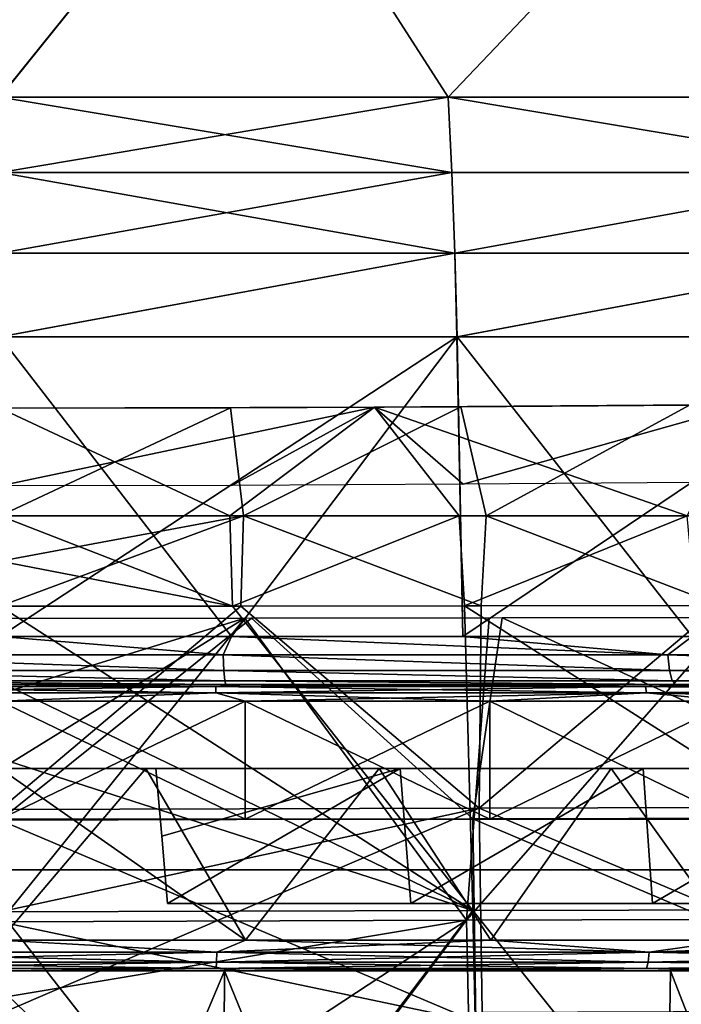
# Model space of a CAD drawing. Header units: millimetres. Extents: x -148 to 148, y -42 to 96.
# Tile 62 of 132: x 1 to 20, y -1 to 28. Entities that reach past the tile are written whole.
import ezdxf

# ---------------------------------------------------------------- set-up
doc = ezdxf.new("R2010")
doc.units = ezdxf.units.MM
doc.header["$LTSCALE"] = 127.314815
for name, color, linetype in [('126', 7, 'CONTINUOUS'), ('127', 7, 'CONTINUOUS'), ('128', 7, 'CONTINUOUS'), ('129', 7, 'CONTINUOUS'), ('130', 7, 'CONTINUOUS'), ('131', 7, 'CONTINUOUS'), ('132', 7, 'CONTINUOUS'), ('133', 7, 'CONTINUOUS'), ('134', 7, 'CONTINUOUS'), ('139', 7, 'CONTINUOUS'), ('140', 7, 'CONTINUOUS'), ('141', 7, 'CONTINUOUS'), ('152', 7, 'CONTINUOUS'), ('153', 7, 'CONTINUOUS'), ('156', 7, 'CONTINUOUS'), ('157', 7, 'CONTINUOUS'), ('160', 7, 'CONTINUOUS'), ('161', 7, 'CONTINUOUS'), ('181', 7, 'CONTINUOUS'), ('184', 7, 'CONTINUOUS'), ('196', 7, 'CONTINUOUS'), ('2', 7, 'CONTINUOUS'), ('247', 7, 'CONTINUOUS'), ('29', 7, 'CONTINUOUS'), ('3', 7, 'CONTINUOUS'), ('30', 7, 'CONTINUOUS'), ('31', 7, 'CONTINUOUS'), ('32', 7, 'CONTINUOUS'), ('4', 7, 'CONTINUOUS'), ('45', 7, 'CONTINUOUS'), ('46', 7, 'CONTINUOUS'), ('5', 7, 'CONTINUOUS')]:
    doc.layers.add(name, color=color, linetype=linetype)

msp = doc.modelspace()

# ---------------------------------------------------------------- linework, layer by layer
at = {"layer": '126', "color": 7, "linetype": 'Continuous'}
for points in [[(-7.4, 35.119, -109.625), (7.4, 35.119, -109.625), (-0.003, 25.914, -116.302), (-7.4, 35.119, -109.625)], [(-0.003, 25.914, -116.302), (7.4, 35.119, -109.625), (13.303, 25.914, -115.539), (-0.003, 25.914, -116.302)], [(7.4, 35.119, -109.625), (22.064, 35.119, -107.636), (13.303, 25.914, -115.539), (7.4, 35.119, -109.625)], [(13.303, 25.914, -115.539), (22.064, 35.119, -107.636), (26.434, 25.914, -113.259), (13.303, 25.914, -115.539)]]:
    msp.add_3dface(points, dxfattribs=at)
at = {"layer": '127', "color": 7, "linetype": 'Continuous'}
for points in [[(-7.4, 35.119, 109.625), (0.003, 25.914, 116.302), (7.4, 35.119, 109.625), (-7.4, 35.119, 109.625)], [(0.003, 25.914, 116.302), (13.308, 25.914, 115.539), (7.4, 35.119, 109.625), (0.003, 25.914, 116.302)], [(7.4, 35.119, 109.625), (13.308, 25.914, 115.539), (22.064, 35.119, 107.636), (7.4, 35.119, 109.625)], [(13.308, 25.914, 115.539), (26.439, 25.914, 113.257), (22.064, 35.119, 107.636), (13.308, 25.914, 115.539)]]:
    msp.add_3dface(points, dxfattribs=at)
at = {"layer": '128', "color": 7, "linetype": 'Continuous'}
for points in [[(13.562, 18.81, -117.745), (0, 9.921, -118.99), (-0.003, 18.81, -118.524), (13.562, 18.81, -117.745)], [(13.739, 9.921, -118.194), (0, 9.921, -118.99), (13.562, 18.81, -117.745), (13.739, 9.921, -118.194)], [(26.948, 18.81, -115.42), (13.739, 9.921, -118.194), (13.562, 18.81, -117.745), (26.948, 18.81, -115.42)], [(27.295, 9.921, -115.817), (13.739, 9.921, -118.194), (26.948, 18.81, -115.42), (27.295, 9.921, -115.817)]]:
    msp.add_3dface(points, dxfattribs=at)
at = {"layer": '129', "color": 7, "linetype": 'Continuous'}
for points in [[(0, 9.921, 118.99), (6.881, 9.921, 118.791), (0.003, 18.81, 118.524), (0, 9.921, 118.99)], [(0.003, 18.81, 118.524), (6.881, 9.921, 118.791), (13.568, 18.81, 117.745), (0.003, 18.81, 118.524)], [(6.881, 9.921, 118.791), (13.739, 9.921, 118.194), (13.568, 18.81, 117.745), (6.881, 9.921, 118.791)], [(13.739, 9.921, 118.194), (20.551, 9.921, 117.201), (13.568, 18.81, 117.745), (13.739, 9.921, 118.194)], [(13.568, 18.81, 117.745), (20.551, 9.921, 117.201), (26.954, 18.81, 115.418), (13.568, 18.81, 117.745)]]:
    msp.add_3dface(points, dxfattribs=at)
at = {"layer": '130', "color": 7, "linetype": 'Continuous'}
for points in [[(0, 8.5, 120.5), (7.259, 8.5, 120.303), (0, 8.5, -120.5), (0, 8.5, 120.5)], [(0, 8.5, -120.5), (7.259, 8.5, 120.303), (7.259, 8.5, -120.303), (0, 8.5, -120.5)], [(7.259, 8.5, 120.303), (14.491, 8.5, 119.713), (7.259, 8.5, -120.303), (7.259, 8.5, 120.303)], [(7.259, 8.5, -120.303), (14.491, 8.5, 119.713), (14.491, 8.5, -119.713), (7.259, 8.5, -120.303)], [(14.491, 8.5, 119.713), (21.67, 8.5, 118.733), (14.491, 8.5, -119.713), (14.491, 8.5, 119.713)], [(14.491, 8.5, -119.713), (21.67, 8.5, 118.733), (21.67, 8.5, -118.733), (14.491, 8.5, -119.713)]]:
    msp.add_3dface(points, dxfattribs=at)
at = {"layer": '131', "color": 7, "linetype": 'Continuous'}
for points in [[(0.003, 25.914, 116.302), (0, 23.684, 117.436), (13.418, 23.684, 116.667), (0.003, 25.914, 116.302)], [(13.308, 25.914, 115.539), (0.003, 25.914, 116.302), (13.418, 23.684, 116.667), (13.308, 25.914, 115.539)], [(13.308, 25.914, 115.539), (13.418, 23.684, 116.667), (26.66, 23.684, 114.37), (13.308, 25.914, 115.539)], [(26.439, 25.914, 113.257), (13.308, 25.914, 115.539), (26.66, 23.684, 114.37), (26.439, 25.914, 113.257)], [(0, 23.684, 117.436), (13.506, 21.291, 117.41), (13.418, 23.684, 116.667), (0, 23.684, 117.436)], [(0, 21.291, 118.184), (13.506, 21.291, 117.41), (0, 23.684, 117.436), (0, 21.291, 118.184)], [(13.418, 23.684, 116.667), (13.506, 21.291, 117.41), (26.66, 23.684, 114.37), (13.418, 23.684, 116.667)], [(13.506, 21.291, 117.41), (26.836, 21.291, 115.097), (26.66, 23.684, 114.37), (13.506, 21.291, 117.41)], [(0, 21.291, 118.184), (0.003, 18.81, 118.524), (13.506, 21.291, 117.41), (0, 21.291, 118.184)], [(0.003, 18.81, 118.524), (13.568, 18.81, 117.745), (13.506, 21.291, 117.41), (0.003, 18.81, 118.524)], [(13.506, 21.291, 117.41), (13.568, 18.81, 117.745), (26.836, 21.291, 115.097), (13.506, 21.291, 117.41)], [(13.568, 18.81, 117.745), (26.954, 18.81, 115.418), (26.836, 21.291, 115.097), (13.568, 18.81, 117.745)]]:
    msp.add_3dface(points, dxfattribs=at)
at = {"layer": '132', "color": 7, "linetype": 'Continuous'}
for points in [[(-0.003, 25.914, -116.302), (13.303, 25.914, -115.539), (0, 23.684, -117.436), (-0.003, 25.914, -116.302)], [(0, 23.684, -117.436), (13.303, 25.914, -115.539), (13.418, 23.684, -116.667), (0, 23.684, -117.436)], [(13.303, 25.914, -115.539), (26.434, 25.914, -113.259), (26.66, 23.684, -114.37), (13.303, 25.914, -115.539)], [(13.418, 23.684, -116.667), (13.303, 25.914, -115.539), (26.66, 23.684, -114.37), (13.418, 23.684, -116.667)], [(0, 21.291, -118.184), (13.418, 23.684, -116.667), (13.506, 21.291, -117.41), (0, 21.291, -118.184)], [(0, 23.684, -117.436), (13.418, 23.684, -116.667), (0, 21.291, -118.184), (0, 23.684, -117.436)], [(13.418, 23.684, -116.667), (26.66, 23.684, -114.37), (13.506, 21.291, -117.41), (13.418, 23.684, -116.667)], [(13.506, 21.291, -117.41), (26.66, 23.684, -114.37), (26.836, 21.291, -115.097), (13.506, 21.291, -117.41)], [(-0.003, 18.81, -118.524), (0, 21.291, -118.184), (13.506, 21.291, -117.41), (-0.003, 18.81, -118.524)], [(13.562, 18.81, -117.745), (-0.003, 18.81, -118.524), (13.506, 21.291, -117.41), (13.562, 18.81, -117.745)], [(13.562, 18.81, -117.745), (13.506, 21.291, -117.41), (26.836, 21.291, -115.097), (13.562, 18.81, -117.745)], [(26.948, 18.81, -115.42), (13.562, 18.81, -117.745), (26.836, 21.291, -115.097), (26.948, 18.81, -115.42)]]:
    msp.add_3dface(points, dxfattribs=at)
at = {"layer": '133', "color": 7, "linetype": 'Continuous'}
for points in [[(0, 4.5, 121), (7.286, 4.5, 120.802), (0, 8, 121), (0, 4.5, 121)], [(0, 8, 121), (7.286, 4.5, 120.802), (7.286, 8, 120.802), (0, 8, 121)], [(7.286, 8, 120.802), (14.545, 4.5, 120.21), (14.545, 8, 120.21), (7.286, 8, 120.802)], [(7.286, 4.5, 120.802), (14.545, 4.5, 120.21), (7.286, 8, 120.802), (7.286, 4.5, 120.802)], [(14.545, 8, 120.21), (21.751, 4.5, 119.226), (21.751, 8, 119.226), (14.545, 8, 120.21)], [(14.545, 4.5, 120.21), (21.751, 4.5, 119.226), (14.545, 8, 120.21), (14.545, 4.5, 120.21)]]:
    msp.add_3dface(points, dxfattribs=at)
at = {"layer": '134', "color": 7, "linetype": 'Continuous'}
for points in [[(7.286, 8, -120.802), (0, 4.5, -121), (0, 8, -121), (7.286, 8, -120.802)], [(7.286, 4.5, -120.802), (0, 4.5, -121), (7.286, 8, -120.802), (7.286, 4.5, -120.802)], [(14.545, 8, -120.21), (7.286, 4.5, -120.802), (7.286, 8, -120.802), (14.545, 8, -120.21)], [(14.545, 4.5, -120.21), (7.286, 4.5, -120.802), (14.545, 8, -120.21), (14.545, 4.5, -120.21)], [(21.751, 8, -119.226), (14.545, 4.5, -120.21), (14.545, 8, -120.21), (21.751, 8, -119.226)], [(21.751, 4.5, -119.226), (14.545, 4.5, -120.21), (21.751, 8, -119.226), (21.751, 4.5, -119.226)]]:
    msp.add_3dface(points, dxfattribs=at)
at = {"layer": '139', "color": 7, "linetype": 'Continuous'}
for points in [[(6.407, 8.433, 120.597), (0, 8.5, 120.5), (-6.407, 8.433, 120.597), (6.407, 8.433, 120.597)], [(7.259, 8.5, 120.303), (0, 8.5, 120.5), (6.407, 8.433, 120.597), (7.259, 8.5, 120.303)], [(19.163, 8.433, 119.373), (7.259, 8.5, 120.303), (6.407, 8.433, 120.597), (19.163, 8.433, 119.373)], [(14.491, 8.5, 119.713), (7.259, 8.5, 120.303), (19.163, 8.433, 119.373), (14.491, 8.5, 119.713)], [(21.67, 8.5, 118.733), (14.491, 8.5, 119.713), (19.163, 8.433, 119.373), (21.67, 8.5, 118.733)], [(31.743, 8.433, 116.933), (21.67, 8.5, 118.733), (19.163, 8.433, 119.373), (31.743, 8.433, 116.933)], [(6.416, 8.25, 120.78), (-6.407, 8.433, 120.597), (-6.416, 8.25, 120.78), (6.416, 8.25, 120.78)], [(0, 8, 121), (6.416, 8.25, 120.78), (-6.416, 8.25, 120.78), (0, 8, 121)], [(6.407, 8.433, 120.597), (-6.407, 8.433, 120.597), (6.416, 8.25, 120.78), (6.407, 8.433, 120.597)], [(0, 8, 121), (7.286, 8, 120.802), (6.416, 8.25, 120.78), (0, 8, 121)], [(19.189, 8.25, 119.554), (6.407, 8.433, 120.597), (6.416, 8.25, 120.78), (19.189, 8.25, 119.554)], [(19.163, 8.433, 119.373), (6.407, 8.433, 120.597), (19.189, 8.25, 119.554), (19.163, 8.433, 119.373)], [(14.545, 8, 120.21), (19.189, 8.25, 119.554), (6.416, 8.25, 120.78), (14.545, 8, 120.21)], [(7.286, 8, 120.802), (14.545, 8, 120.21), (6.416, 8.25, 120.78), (7.286, 8, 120.802)], [(14.545, 8, 120.21), (21.751, 8, 119.226), (19.189, 8.25, 119.554), (14.545, 8, 120.21)], [(31.787, 8.25, 117.11), (19.163, 8.433, 119.373), (19.189, 8.25, 119.554), (31.787, 8.25, 117.11)], [(31.743, 8.433, 116.933), (19.163, 8.433, 119.373), (31.787, 8.25, 117.11), (31.743, 8.433, 116.933)], [(28.878, 8, 117.856), (31.787, 8.25, 117.11), (19.189, 8.25, 119.554), (28.878, 8, 117.856)], [(21.751, 8, 119.226), (28.878, 8, 117.856), (19.189, 8.25, 119.554), (21.751, 8, 119.226)]]:
    msp.add_3dface(points, dxfattribs=at)
at = {"layer": '140', "color": 7, "linetype": 'Continuous'}
for points in [[(-6.407, 8.433, -120.597), (0, 8.5, -120.5), (6.407, 8.433, -120.597), (-6.407, 8.433, -120.597)], [(0, 8.5, -120.5), (7.259, 8.5, -120.303), (6.407, 8.433, -120.597), (0, 8.5, -120.5)], [(6.407, 8.433, -120.597), (14.491, 8.5, -119.713), (19.163, 8.433, -119.373), (6.407, 8.433, -120.597)], [(7.259, 8.5, -120.303), (14.491, 8.5, -119.713), (6.407, 8.433, -120.597), (7.259, 8.5, -120.303)], [(14.491, 8.5, -119.713), (21.67, 8.5, -118.733), (19.163, 8.433, -119.373), (14.491, 8.5, -119.713)], [(21.67, 8.5, -118.733), (28.77, 8.5, -117.367), (19.163, 8.433, -119.373), (21.67, 8.5, -118.733)], [(19.163, 8.433, -119.373), (28.77, 8.5, -117.367), (31.743, 8.433, -116.933), (19.163, 8.433, -119.373)], [(-6.416, 8.25, -120.78), (6.407, 8.433, -120.597), (6.416, 8.25, -120.78), (-6.416, 8.25, -120.78)], [(-6.407, 8.433, -120.597), (6.407, 8.433, -120.597), (-6.416, 8.25, -120.78), (-6.407, 8.433, -120.597)], [(0, 8, -121), (-6.416, 8.25, -120.78), (6.416, 8.25, -120.78), (0, 8, -121)], [(7.286, 8, -120.802), (0, 8, -121), (6.416, 8.25, -120.78), (7.286, 8, -120.802)], [(6.407, 8.433, -120.597), (19.163, 8.433, -119.373), (6.416, 8.25, -120.78), (6.407, 8.433, -120.597)], [(6.416, 8.25, -120.78), (19.163, 8.433, -119.373), (19.189, 8.25, -119.554), (6.416, 8.25, -120.78)], [(7.286, 8, -120.802), (6.416, 8.25, -120.78), (19.189, 8.25, -119.554), (7.286, 8, -120.802)], [(14.545, 8, -120.21), (7.286, 8, -120.802), (19.189, 8.25, -119.554), (14.545, 8, -120.21)], [(21.751, 8, -119.226), (14.545, 8, -120.21), (19.189, 8.25, -119.554), (21.751, 8, -119.226)], [(19.163, 8.433, -119.373), (31.743, 8.433, -116.933), (19.189, 8.25, -119.554), (19.163, 8.433, -119.373)], [(19.189, 8.25, -119.554), (31.743, 8.433, -116.933), (31.787, 8.25, -117.11), (19.189, 8.25, -119.554)], [(21.751, 8, -119.226), (19.189, 8.25, -119.554), (31.787, 8.25, -117.11), (21.751, 8, -119.226)]]:
    msp.add_3dface(points, dxfattribs=at)
at = {"layer": '141', "color": 7, "linetype": 'Continuous'}
for points in [[(6.634, 9.372, 118.941), (0, 9.921, 118.99), (-6.634, 9.372, 118.941), (6.634, 9.372, 118.941)], [(6.881, 9.921, 118.791), (0, 9.921, 118.99), (6.634, 9.372, 118.941), (6.881, 9.921, 118.791)], [(19.82, 9.372, 117.465), (6.881, 9.921, 118.791), (6.634, 9.372, 118.941), (19.82, 9.372, 117.465)], [(13.739, 9.921, 118.194), (6.881, 9.921, 118.791), (19.82, 9.372, 117.465), (13.739, 9.921, 118.194)], [(20.551, 9.921, 117.201), (13.739, 9.921, 118.194), (19.82, 9.372, 117.465), (20.551, 9.921, 117.201)], [(32.76, 9.372, 114.532), (20.551, 9.921, 117.201), (19.82, 9.372, 117.465), (32.76, 9.372, 114.532)], [(6.652, 8.912, 119.27), (-6.634, 9.372, 118.941), (-6.652, 8.912, 119.27), (6.652, 8.912, 119.27)], [(6.634, 9.372, 118.941), (-6.634, 9.372, 118.941), (6.652, 8.912, 119.27), (6.634, 9.372, 118.941)], [(19.82, 9.372, 117.465), (6.634, 9.372, 118.941), (19.875, 8.912, 117.791), (19.82, 9.372, 117.465)], [(19.875, 8.912, 117.791), (6.634, 9.372, 118.941), (6.652, 8.912, 119.27), (19.875, 8.912, 117.791)], [(32.851, 8.912, 114.85), (19.82, 9.372, 117.465), (19.875, 8.912, 117.791), (32.851, 8.912, 114.85)], [(32.76, 9.372, 114.532), (19.82, 9.372, 117.465), (32.851, 8.912, 114.85), (32.76, 9.372, 114.532)], [(6.679, 8.606, 119.747), (-6.652, 8.912, 119.27), (-6.679, 8.606, 119.747), (6.679, 8.606, 119.747)], [(6.652, 8.912, 119.27), (-6.652, 8.912, 119.27), (6.679, 8.606, 119.747), (6.652, 8.912, 119.27)], [(19.954, 8.606, 118.261), (6.652, 8.912, 119.27), (6.679, 8.606, 119.747), (19.954, 8.606, 118.261)], [(19.875, 8.912, 117.791), (6.652, 8.912, 119.27), (19.954, 8.606, 118.261), (19.875, 8.912, 117.791)], [(32.982, 8.606, 115.309), (19.875, 8.912, 117.791), (19.954, 8.606, 118.261), (32.982, 8.606, 115.309)], [(32.851, 8.912, 114.85), (19.875, 8.912, 117.791), (32.982, 8.606, 115.309), (32.851, 8.912, 114.85)], [(6.71, 8.5, 120.301), (-6.679, 8.606, 119.747), (-6.71, 8.5, 120.301), (6.71, 8.5, 120.301)], [(6.679, 8.606, 119.747), (-6.679, 8.606, 119.747), (6.71, 8.5, 120.301), (6.679, 8.606, 119.747)], [(20.047, 8.5, 118.808), (6.679, 8.606, 119.747), (6.71, 8.5, 120.301), (20.047, 8.5, 118.808)], [(19.954, 8.606, 118.261), (6.679, 8.606, 119.747), (20.047, 8.5, 118.808), (19.954, 8.606, 118.261)], [(33.135, 8.5, 115.842), (19.954, 8.606, 118.261), (20.047, 8.5, 118.808), (33.135, 8.5, 115.842)], [(32.982, 8.606, 115.309), (19.954, 8.606, 118.261), (33.135, 8.5, 115.842), (32.982, 8.606, 115.309)]]:
    msp.add_3dface(points, dxfattribs=at)
at = {"layer": '152', "color": 40, "linetype": 'Continuous', "true_color": 0xfaa000}
for points in [[(0, 4.786, -128.536), (0, 10.816, -127.501), (7.153, 10.825, -127.318), (0, 4.786, -128.536)], [(14.228, 4.827, -127.82), (0, 4.786, -128.536), (7.153, 10.825, -127.318), (14.228, 4.827, -127.82)], [(14.282, 10.834, -126.781), (14.228, 4.827, -127.82), (7.153, 10.825, -127.318), (14.282, 10.834, -126.781)], [(21.369, 10.842, -125.893), (14.228, 4.827, -127.82), (14.282, 10.834, -126.781), (21.369, 10.842, -125.893)], [(28.306, 4.868, -125.74), (14.228, 4.827, -127.82), (21.369, 10.842, -125.893), (28.306, 4.868, -125.74)], [(0, -1.276, -129.449), (0, 1.755, -129.008), (14.228, 4.827, -127.82), (0, -1.276, -129.449)], [(14.314, -1.231, -128.726), (0, -1.276, -129.449), (14.228, 4.827, -127.82), (14.314, -1.231, -128.726)], [(0, 1.755, -129.008), (0, 4.786, -128.536), (14.228, 4.827, -127.82), (0, 1.755, -129.008)], [(28.306, 4.868, -125.74), (28.478, -1.186, -126.646), (14.228, 4.827, -127.82), (28.306, 4.868, -125.74)], [(28.478, -1.186, -126.646), (14.314, -1.231, -128.726), (14.228, 4.827, -127.82), (28.478, -1.186, -126.646)]]:
    msp.add_3dface(points, dxfattribs=at)
at = {"layer": '153', "color": 40, "linetype": 'Continuous', "true_color": 0xfaa000}
for points in [[(0, 12.159, -127.254), (0, 13.5, -127), (7.229, 13.5, -126.816), (0, 12.159, -127.254)], [(7.153, 10.825, -127.318), (0, 10.816, -127.501), (7.229, 13.5, -126.816), (7.153, 10.825, -127.318)], [(0, 10.816, -127.501), (0, 12.159, -127.254), (7.229, 13.5, -126.816), (0, 10.816, -127.501)], [(14.282, 10.834, -126.781), (7.153, 10.825, -127.318), (7.229, 13.5, -126.816), (14.282, 10.834, -126.781)], [(14.436, 13.5, -126.266), (14.282, 10.834, -126.781), (7.229, 13.5, -126.816), (14.436, 13.5, -126.266)], [(21.369, 10.842, -125.893), (14.282, 10.834, -126.781), (14.436, 13.5, -126.266), (21.369, 10.842, -125.893)], [(21.596, 13.5, -125.352), (21.369, 10.842, -125.893), (14.436, 13.5, -126.266), (21.596, 13.5, -125.352)]]:
    msp.add_3dface(points, dxfattribs=at)
at = {"layer": '156', "color": 40, "linetype": 'Continuous', "true_color": 0xfaa000}
for points in [[(0, 10.816, 127.501), (14.033, 1.788, 128.313), (6.907, 10.825, 127.33), (0, 10.816, 127.501)], [(0, 10.816, 127.501), (0, 8.561, 127.903), (14.033, 1.788, 128.313), (0, 10.816, 127.501)], [(6.907, 10.825, 127.33), (14.033, 1.788, 128.313), (13.792, 10.833, 126.83), (6.907, 10.825, 127.33)], [(13.792, 10.833, 126.83), (27.925, 1.822, 126.304), (20.642, 10.841, 126), (13.792, 10.833, 126.83)], [(14.033, 1.788, 128.313), (27.925, 1.822, 126.304), (13.792, 10.833, 126.83), (14.033, 1.788, 128.313)], [(0, 8.561, 127.903), (0, 6.303, 128.287), (14.033, 1.788, 128.313), (0, 8.561, 127.903)], [(0, 6.303, 128.287), (0, 1.755, 129.008), (14.033, 1.788, 128.313), (0, 6.303, 128.287)], [(0, 1.755, 129.008), (7.127, -7.33, 130.048), (14.033, 1.788, 128.313), (0, 1.755, 129.008)], [(0, 1.755, 129.008), (0, -0.512, 129.341), (7.127, -7.33, 130.048), (0, 1.755, 129.008)], [(7.127, -7.33, 130.048), (14.231, -7.312, 129.525), (14.033, 1.788, 128.313), (7.127, -7.33, 130.048)], [(21.299, -7.293, 128.671), (27.925, 1.822, 126.304), (14.033, 1.788, 128.313), (21.299, -7.293, 128.671)], [(14.231, -7.312, 129.525), (21.299, -7.293, 128.671), (14.033, 1.788, 128.313), (14.231, -7.312, 129.525)], [(0, -0.512, 129.341), (0, -7.349, 130.237), (7.127, -7.33, 130.048), (0, -0.512, 129.341)]]:
    msp.add_3dface(points, dxfattribs=at)
at = {"layer": '157', "color": 40, "linetype": 'Continuous', "true_color": 0xfaa000}
for points in [[(0, 13.5, 127), (0, 12.159, 127.254), (6.907, 10.825, 127.33), (0, 13.5, 127)], [(0, 13.5, 127), (6.907, 10.825, 127.33), (6.827, 13.5, 126.836), (0, 13.5, 127)], [(6.827, 13.5, 126.836), (6.907, 10.825, 127.33), (13.634, 13.5, 126.346), (6.827, 13.5, 126.836)], [(6.907, 10.825, 127.33), (13.792, 10.833, 126.83), (13.634, 13.5, 126.346), (6.907, 10.825, 127.33)], [(13.634, 13.5, 126.346), (13.792, 10.833, 126.83), (20.402, 13.5, 125.53), (13.634, 13.5, 126.346)], [(13.792, 10.833, 126.83), (20.642, 10.841, 126), (20.402, 13.5, 125.53), (13.792, 10.833, 126.83)], [(0, 12.159, 127.254), (0, 10.816, 127.501), (6.907, 10.825, 127.33), (0, 12.159, 127.254)]]:
    msp.add_3dface(points, dxfattribs=at)
at = {"layer": '160', "color": 40, "linetype": 'Continuous', "true_color": 0xfaa000}
for points in [[(7.229, 13.5, -126.816), (0, 13.5, -127), (6.851, 16.705, -119.955), (7.229, 13.5, -126.816)], [(0, 13.5, -127), (0, 16.694, -120.15), (6.851, 16.705, -119.955), (0, 13.5, -127)], [(13.679, 16.736, -119.369), (7.229, 13.5, -126.816), (6.851, 16.705, -119.955), (13.679, 16.736, -119.369)], [(14.436, 13.5, -126.266), (7.229, 13.5, -126.816), (13.679, 16.736, -119.369), (14.436, 13.5, -126.266)], [(20.464, 16.787, -118.394), (14.436, 13.5, -126.266), (13.679, 16.736, -119.369), (20.464, 16.787, -118.394)], [(21.596, 13.5, -125.352), (14.436, 13.5, -126.266), (20.464, 16.787, -118.394), (21.596, 13.5, -125.352)]]:
    msp.add_3dface(points, dxfattribs=at)
at = {"layer": '161', "color": 40, "linetype": 'Continuous', "true_color": 0xfaa000}
for points in [[(0, 16.694, 120.15), (6.827, 13.5, 126.836), (11.123, 16.722, 119.634), (0, 16.694, 120.15)], [(0, 13.5, 127), (6.827, 13.5, 126.836), (0, 16.694, 120.15), (0, 13.5, 127)], [(6.827, 13.5, 126.836), (13.634, 13.5, 126.346), (11.123, 16.722, 119.634), (6.827, 13.5, 126.836)], [(11.123, 16.722, 119.634), (20.402, 13.5, 125.53), (22.15, 16.803, 118.091), (11.123, 16.722, 119.634)], [(13.634, 13.5, 126.346), (20.402, 13.5, 125.53), (11.123, 16.722, 119.634), (13.634, 13.5, 126.346)]]:
    msp.add_3dface(points, dxfattribs=at)
at = {"layer": '181', "color": 40, "linetype": 'Continuous', "true_color": 0xfaa000}
for points in [[(0, 4.468, -126.561), (14.038, 4.51, -125.854), (7.469, 10.469, -125.331), (0, 4.468, -126.561)], [(0, 10.458, -125.534), (0, 4.468, -126.561), (7.469, 10.469, -125.331), (0, 10.458, -125.534)], [(7.469, 10.469, -125.331), (14.038, 4.51, -125.854), (14.91, 10.477, -124.738), (7.469, 10.469, -125.331)], [(14.038, 4.51, -125.854), (27.927, 4.545, -123.803), (14.91, 10.477, -124.738), (14.038, 4.51, -125.854)], [(14.91, 10.477, -124.738), (27.927, 4.545, -123.803), (22.301, 10.482, -123.758), (14.91, 10.477, -124.738)], [(14.038, 4.51, -125.854), (0, 4.468, -126.561), (14.125, -1.508, -126.754), (14.038, 4.51, -125.854)], [(0, 4.468, -126.561), (0, 1.457, -127.03), (14.125, -1.508, -126.754), (0, 4.468, -126.561)], [(27.927, 4.545, -123.803), (14.038, 4.51, -125.854), (28.101, -1.465, -124.702), (27.927, 4.545, -123.803)], [(14.038, 4.51, -125.854), (14.125, -1.508, -126.754), (28.101, -1.465, -124.702), (14.038, 4.51, -125.854)], [(0, 1.457, -127.03), (0, -1.553, -127.468), (14.125, -1.508, -126.754), (0, 1.457, -127.03)]]:
    msp.add_3dface(points, dxfattribs=at)
at = {"layer": '184', "color": 40, "linetype": 'Continuous', "true_color": 0xfaa000}
for points in [[(0, 8.218, 125.933), (0, 10.458, 125.534), (7.272, 10.468, 125.342), (0, 8.218, 125.933)], [(0, 5.975, 126.314), (0, 8.218, 125.933), (7.272, 10.468, 125.342), (0, 5.975, 126.314)], [(0, 1.457, 127.03), (7.272, 10.468, 125.342), (13.846, 1.502, 126.342), (0, 1.457, 127.03)], [(0, 1.457, 127.03), (0, 5.975, 126.314), (7.272, 10.468, 125.342), (0, 1.457, 127.03)], [(7.272, 10.468, 125.342), (14.518, 10.476, 124.779), (13.846, 1.502, 126.342), (7.272, 10.468, 125.342)], [(14.518, 10.476, 124.779), (21.721, 10.482, 123.849), (13.846, 1.502, 126.342), (14.518, 10.476, 124.779)], [(13.846, 1.502, 126.342), (21.721, 10.482, 123.849), (27.552, 1.542, 124.359), (13.846, 1.502, 126.342)], [(0, -0.794, 127.361), (0, 1.457, 127.03), (13.846, 1.502, 126.342), (0, -0.794, 127.361)], [(7.032, -7.567, 128.064), (0, -7.586, 128.251), (13.846, 1.502, 126.342), (7.032, -7.567, 128.064)], [(0, -7.586, 128.251), (0, -0.794, 127.361), (13.846, 1.502, 126.342), (0, -7.586, 128.251)], [(14.043, -7.549, 127.549), (7.032, -7.567, 128.064), (13.846, 1.502, 126.342), (14.043, -7.549, 127.549)], [(14.043, -7.549, 127.549), (13.846, 1.502, 126.342), (27.552, 1.542, 124.359), (14.043, -7.549, 127.549)], [(21.016, -7.53, 126.706), (14.043, -7.549, 127.549), (27.552, 1.542, 124.359), (21.016, -7.53, 126.706)]]:
    msp.add_3dface(points, dxfattribs=at)
at = {"layer": '196', "color": 40, "linetype": 'Continuous', "true_color": 0xfaa000}
for points in [[(0, 16.694, 120.15), (11.123, 16.722, 119.634), (0, 14.394, 120.351), (0, 16.694, 120.15)], [(0, 14.394, 120.351), (11.123, 16.722, 119.634), (6.888, 14.404, 120.154), (0, 14.394, 120.351)], [(6.888, 14.404, 120.154), (11.123, 16.722, 119.634), (13.754, 14.435, 119.563), (6.888, 14.404, 120.154)], [(11.123, 16.722, 119.634), (22.15, 16.803, 118.091), (13.754, 14.435, 119.563), (11.123, 16.722, 119.634)], [(13.754, 14.435, 119.563), (22.15, 16.803, 118.091), (20.575, 14.487, 118.58), (13.754, 14.435, 119.563)]]:
    msp.add_3dface(points, dxfattribs=at)
at = {"layer": '2', "linetype": 'Continuous'}
for points in [[(7.243, 0, 122.866), (0, 0, 123.059), (7.243, 0, -122.866), (7.243, 0, 122.866)], [(7.243, 0, -122.866), (0, 0, 123.059), (0, 0, -123.059), (7.243, 0, -122.866)], [(14.461, 0, 122.29), (7.243, 0, 122.866), (14.461, 0, -122.29), (14.461, 0, 122.29)], [(14.461, 0, -122.29), (7.243, 0, 122.866), (7.243, 0, -122.866), (14.461, 0, -122.29)], [(21.628, 0, 121.332), (14.461, 0, 122.29), (21.628, 0, -121.332), (21.628, 0, 121.332)], [(21.628, 0, -121.332), (14.461, 0, 122.29), (14.461, 0, -122.29), (21.628, 0, -121.332)]]:
    msp.add_3dface(points, dxfattribs=at)
at = {"layer": '247', "color": 211, "linetype": 'Continuous', "true_color": 0xffa8ff}
for points in [[(0, 3, -122.142), (-14.455, 3, -121.369), (14.455, 3, 121.369), (0, 3, -122.142)], [(14.455, 3, 121.369), (-14.455, 3, -121.369), (0, 3, 122.142), (14.455, 3, 121.369)], [(14.455, 3, -121.369), (0, 3, -122.142), (28.706, 3, 119.063), (14.455, 3, -121.369)], [(28.706, 3, 119.063), (0, 3, -122.142), (14.455, 3, 121.369), (28.706, 3, 119.063)], [(28.706, 3, -119.063), (14.455, 3, -121.369), (42.554, 3, 115.266), (28.706, 3, -119.063)], [(42.554, 3, 115.266), (14.455, 3, -121.369), (28.706, 3, 119.063), (42.554, 3, 115.266)]]:
    msp.add_3dface(points, dxfattribs=at)
at = {"layer": '29', "linetype": 'Continuous'}
for points in [[(0, 0.913, -124.055), (4.338, 6, -124.432), (7.296, 0.913, -123.861), (0, 0.913, -124.055)], [(0, 6, -124.5), (4.338, 6, -124.432), (0, 0.913, -124.055), (0, 6, -124.5)], [(4.338, 6, -124.432), (11.258, 6, -124.039), (7.296, 0.913, -123.861), (4.338, 6, -124.432)], [(7.296, 0.913, -123.861), (11.258, 6, -124.039), (14.567, 0.913, -123.28), (7.296, 0.913, -123.861)], [(11.258, 6, -124.039), (18.143, 6, -123.3), (14.567, 0.913, -123.28), (11.258, 6, -124.039)], [(14.567, 0.913, -123.28), (18.143, 6, -123.3), (21.786, 0.913, -122.316), (14.567, 0.913, -123.28)], [(18.143, 6, -123.3), (24.971, 6, -122.217), (21.786, 0.913, -122.316), (18.143, 6, -123.3)]]:
    msp.add_3dface(points, dxfattribs=at)
at = {"layer": '3', "linetype": 'Continuous'}
for points in [[(4.338, 6, -124.432), (4.61, 6, -124.386), (11.258, 6, -124.039), (4.338, 6, -124.432)], [(4.338, 6, 124.432), (11.258, 6, 124.039), (4.61, 6, 124.386), (4.338, 6, 124.432)], [(4.61, 6, -124.386), (5.004, 6, -124.235), (11.258, 6, -124.039), (4.61, 6, -124.386)], [(4.61, 6, 124.386), (11.258, 6, 124.039), (5.004, 6, 124.235), (4.61, 6, 124.386)], [(4.631, 6, -122.413), (11.883, 6, -121.971), (4.631, 6, -122.439), (4.631, 6, -122.413)], [(4.631, 6, -122.439), (11.883, 6, -121.971), (4.818, 6, -122.433), (4.631, 6, -122.439)], [(4.631, 6, 122.439), (4.818, 6, 122.433), (4.631, 6, 122.413), (4.631, 6, 122.439)], [(4.631, 6, 122.413), (5.004, 6, 122.426), (11.883, 6, 121.971), (4.631, 6, 122.413)], [(4.818, 6, 122.433), (5.004, 6, 122.426), (4.631, 6, 122.413), (4.818, 6, 122.433)], [(11.883, 6, -121.971), (5.004, 6, -122.426), (4.818, 6, -122.433), (11.883, 6, -121.971)], [(5.004, 6, -124.235), (5.004, 6, -122.426), (11.883, 6, -121.971), (5.004, 6, -124.235)], [(11.258, 6, -124.039), (5.004, 6, -124.235), (11.883, 6, -121.971), (11.258, 6, -124.039)], [(5.004, 6, 124.235), (11.258, 6, 124.039), (5.004, 6, 122.426), (5.004, 6, 124.235)], [(5.004, 6, 122.426), (11.258, 6, 124.039), (11.883, 6, 121.971), (5.004, 6, 122.426)], [(18.143, 6, -123.3), (11.258, 6, -124.039), (11.883, 6, -121.971), (18.143, 6, -123.3)], [(11.258, 6, 124.039), (18.143, 6, 123.3), (11.883, 6, 121.971), (11.258, 6, 124.039)], [(11.883, 6, 121.971), (18.143, 6, 123.3), (19.094, 6, 121.143), (11.883, 6, 121.971)], [(19.094, 6, -121.143), (18.143, 6, -123.3), (11.883, 6, -121.971), (19.094, 6, -121.143)], [(24.971, 6, -122.217), (18.143, 6, -123.3), (19.094, 6, -121.143), (24.971, 6, -122.217)], [(18.143, 6, 123.3), (24.971, 6, 122.217), (19.094, 6, 121.143), (18.143, 6, 123.3)], [(26.236, 6, -119.932), (24.971, 6, -122.217), (19.094, 6, -121.143), (26.236, 6, -119.932)], [(19.094, 6, 121.143), (24.971, 6, 122.217), (26.236, 6, 119.932), (19.094, 6, 121.143)]]:
    msp.add_3dface(points, dxfattribs=at)
at = {"layer": '30', "linetype": 'Continuous'}
for points in [[(0, 0.913, 124.055), (7.296, 0.913, 123.861), (0, 6, 124.5), (0, 0.913, 124.055)], [(7.296, 0.913, 123.861), (4.338, 6, 124.432), (0, 6, 124.5), (7.296, 0.913, 123.861)], [(11.258, 6, 124.039), (4.338, 6, 124.432), (7.296, 0.913, 123.861), (11.258, 6, 124.039)], [(14.567, 0.913, 123.28), (11.258, 6, 124.039), (7.296, 0.913, 123.861), (14.567, 0.913, 123.28)], [(18.143, 6, 123.3), (11.258, 6, 124.039), (14.567, 0.913, 123.28), (18.143, 6, 123.3)], [(21.786, 0.913, 122.316), (18.143, 6, 123.3), (14.567, 0.913, 123.28), (21.786, 0.913, 122.316)], [(24.971, 6, 122.217), (18.143, 6, 123.3), (21.786, 0.913, 122.316), (24.971, 6, 122.217)]]:
    msp.add_3dface(points, dxfattribs=at)
at = {"layer": '31', "linetype": 'Continuous'}
for points in [[(4.631, 6, -122.413), (4.806, 3.998, -122.232), (11.883, 6, -121.971), (4.631, 6, -122.413)], [(4.981, 2, -122.051), (11.883, 6, -121.971), (4.806, 3.998, -122.232), (4.981, 2, -122.051)], [(12.197, 2, -121.592), (11.883, 6, -121.971), (4.981, 2, -122.051), (12.197, 2, -121.592)], [(19.094, 6, -121.143), (11.883, 6, -121.971), (12.197, 2, -121.592), (19.094, 6, -121.143)], [(19.37, 2, -120.75), (19.094, 6, -121.143), (12.197, 2, -121.592), (19.37, 2, -120.75)], [(26.236, 6, -119.932), (19.094, 6, -121.143), (19.37, 2, -120.75), (26.236, 6, -119.932)], [(26.474, 2, -119.528), (26.236, 6, -119.932), (19.37, 2, -120.75), (26.474, 2, -119.528)]]:
    msp.add_3dface(points, dxfattribs=at)
at = {"layer": '32', "linetype": 'Continuous'}
for points in [[(4.631, 6, 122.413), (11.883, 6, 121.971), (4.806, 3.998, 122.232), (4.631, 6, 122.413)], [(11.883, 6, 121.971), (4.981, 2, 122.051), (4.806, 3.998, 122.232), (11.883, 6, 121.971)], [(4.981, 2, 122.051), (11.883, 6, 121.971), (12.197, 2, 121.592), (4.981, 2, 122.051)], [(11.883, 6, 121.971), (19.094, 6, 121.143), (12.197, 2, 121.592), (11.883, 6, 121.971)], [(12.197, 2, 121.592), (19.094, 6, 121.143), (19.37, 2, 120.75), (12.197, 2, 121.592)], [(19.094, 6, 121.143), (26.236, 6, 119.932), (19.37, 2, 120.75), (19.094, 6, 121.143)], [(19.37, 2, 120.75), (26.236, 6, 119.932), (26.474, 2, 119.528), (19.37, 2, 120.75)]]:
    msp.add_3dface(points, dxfattribs=at)
at = {"layer": '4', "linetype": 'Continuous'}
for points in [[(-6.666, 0, 112.803), (6.503, -31.244, 110.624), (6.666, 0, 112.803), (-6.666, 0, 112.803)], [(-6.503, -31.244, 110.624), (6.503, -31.244, 110.624), (-6.666, 0, 112.803), (-6.503, -31.244, 110.624)], [(6.503, -31.244, 110.624), (19.42, -31.244, 109.1), (6.666, 0, 112.803), (6.503, -31.244, 110.624)], [(6.666, 0, 112.803), (19.42, -31.244, 109.1), (19.906, 0, 111.233), (6.666, 0, 112.803)], [(19.42, -31.244, 109.1), (32.069, -31.244, 106.074), (19.906, 0, 111.233), (19.42, -31.244, 109.1)], [(19.906, 0, 111.233), (32.069, -31.244, 106.074), (32.868, 0, 108.114), (19.906, 0, 111.233)]]:
    msp.add_3dface(points, dxfattribs=at)
at = {"layer": '45', "linetype": 'Continuous'}
for points in [[(-6.442, 0.558, -123.805), (0, 0.913, -124.055), (6.442, 0.558, -123.805), (-6.442, 0.558, -123.805)], [(0, 0.913, -124.055), (7.296, 0.913, -123.861), (6.442, 0.558, -123.805), (0, 0.913, -124.055)], [(7.296, 0.913, -123.861), (14.567, 0.913, -123.28), (6.442, 0.558, -123.805), (7.296, 0.913, -123.861)], [(6.442, 0.558, -123.805), (14.567, 0.913, -123.28), (19.27, 0.558, -122.596), (6.442, 0.558, -123.805)], [(14.567, 0.913, -123.28), (21.786, 0.913, -122.316), (19.27, 0.558, -122.596), (14.567, 0.913, -123.28)], [(21.786, 0.913, -122.316), (28.929, 0.913, -120.971), (19.27, 0.558, -122.596), (21.786, 0.913, -122.316)], [(19.27, 0.558, -122.596), (28.929, 0.913, -120.971), (31.927, 0.558, -120.186), (19.27, 0.558, -122.596)], [(-6.442, 0.558, -123.805), (6.442, 0.558, -123.805), (-6.432, 0.263, -123.584), (-6.442, 0.558, -123.805)], [(6.442, 0.558, -123.805), (6.432, 0.263, -123.584), (-6.432, 0.263, -123.584), (6.442, 0.558, -123.805)], [(6.442, 0.558, -123.805), (19.27, 0.558, -122.596), (6.432, 0.263, -123.584), (6.442, 0.558, -123.805)], [(19.27, 0.558, -122.596), (19.239, 0.263, -122.377), (6.432, 0.263, -123.584), (19.27, 0.558, -122.596)], [(19.27, 0.558, -122.596), (31.927, 0.558, -120.186), (19.239, 0.263, -122.377), (19.27, 0.558, -122.596)], [(31.927, 0.558, -120.186), (31.876, 0.263, -119.971), (19.239, 0.263, -122.377), (31.927, 0.558, -120.186)], [(6.432, 0.263, -123.584), (-6.417, 0.068, -123.271), (-6.432, 0.263, -123.584), (6.432, 0.263, -123.584)], [(6.417, 0.068, -123.271), (-6.417, 0.068, -123.271), (6.432, 0.263, -123.584), (6.417, 0.068, -123.271)], [(6.417, 0.068, -123.271), (0, 0, -123.059), (-6.417, 0.068, -123.271), (6.417, 0.068, -123.271)], [(7.243, 0, -122.866), (0, 0, -123.059), (6.417, 0.068, -123.271), (7.243, 0, -122.866)], [(19.239, 0.263, -122.377), (6.417, 0.068, -123.271), (6.432, 0.263, -123.584), (19.239, 0.263, -122.377)], [(19.195, 0.068, -122.067), (6.417, 0.068, -123.271), (19.239, 0.263, -122.377), (19.195, 0.068, -122.067)], [(19.195, 0.068, -122.067), (7.243, 0, -122.866), (6.417, 0.068, -123.271), (19.195, 0.068, -122.067)], [(14.461, 0, -122.29), (7.243, 0, -122.866), (19.195, 0.068, -122.067), (14.461, 0, -122.29)], [(21.628, 0, -121.332), (14.461, 0, -122.29), (19.195, 0.068, -122.067), (21.628, 0, -121.332)], [(31.876, 0.263, -119.971), (19.195, 0.068, -122.067), (19.239, 0.263, -122.377), (31.876, 0.263, -119.971)], [(31.802, 0.068, -119.666), (19.195, 0.068, -122.067), (31.876, 0.263, -119.971), (31.802, 0.068, -119.666)], [(31.802, 0.068, -119.666), (21.628, 0, -121.332), (19.195, 0.068, -122.067), (31.802, 0.068, -119.666)]]:
    msp.add_3dface(points, dxfattribs=at)
at = {"layer": '46', "linetype": 'Continuous'}
for points in [[(0, 0.913, 124.055), (-6.442, 0.558, 123.805), (6.442, 0.558, 123.805), (0, 0.913, 124.055)], [(7.296, 0.913, 123.861), (0, 0.913, 124.055), (6.442, 0.558, 123.805), (7.296, 0.913, 123.861)], [(7.296, 0.913, 123.861), (6.442, 0.558, 123.805), (19.27, 0.558, 122.596), (7.296, 0.913, 123.861)], [(14.567, 0.913, 123.28), (7.296, 0.913, 123.861), (19.27, 0.558, 122.596), (14.567, 0.913, 123.28)], [(21.786, 0.913, 122.316), (14.567, 0.913, 123.28), (19.27, 0.558, 122.596), (21.786, 0.913, 122.316)], [(21.786, 0.913, 122.316), (19.27, 0.558, 122.596), (31.927, 0.558, 120.186), (21.786, 0.913, 122.316)], [(-6.432, 0.263, 123.584), (6.432, 0.263, 123.584), (-6.442, 0.558, 123.805), (-6.432, 0.263, 123.584)], [(-6.442, 0.558, 123.805), (6.432, 0.263, 123.584), (6.442, 0.558, 123.805), (-6.442, 0.558, 123.805)], [(6.432, 0.263, 123.584), (19.239, 0.263, 122.377), (6.442, 0.558, 123.805), (6.432, 0.263, 123.584)], [(6.442, 0.558, 123.805), (19.239, 0.263, 122.377), (19.27, 0.558, 122.596), (6.442, 0.558, 123.805)], [(19.239, 0.263, 122.377), (31.876, 0.263, 119.971), (19.27, 0.558, 122.596), (19.239, 0.263, 122.377)], [(19.27, 0.558, 122.596), (31.876, 0.263, 119.971), (31.927, 0.558, 120.186), (19.27, 0.558, 122.596)], [(-6.432, 0.263, 123.584), (6.417, 0.068, 123.271), (6.432, 0.263, 123.584), (-6.432, 0.263, 123.584)], [(-6.417, 0.068, 123.271), (6.417, 0.068, 123.271), (-6.432, 0.263, 123.584), (-6.417, 0.068, 123.271)], [(-6.417, 0.068, 123.271), (0, 0, 123.059), (6.417, 0.068, 123.271), (-6.417, 0.068, 123.271)], [(0, 0, 123.059), (7.243, 0, 122.866), (6.417, 0.068, 123.271), (0, 0, 123.059)], [(6.417, 0.068, 123.271), (19.195, 0.068, 122.067), (6.432, 0.263, 123.584), (6.417, 0.068, 123.271)], [(7.243, 0, 122.866), (14.461, 0, 122.29), (6.417, 0.068, 123.271), (7.243, 0, 122.866)], [(6.417, 0.068, 123.271), (14.461, 0, 122.29), (19.195, 0.068, 122.067), (6.417, 0.068, 123.271)], [(6.432, 0.263, 123.584), (19.195, 0.068, 122.067), (19.239, 0.263, 122.377), (6.432, 0.263, 123.584)], [(14.461, 0, 122.29), (21.628, 0, 121.332), (19.195, 0.068, 122.067), (14.461, 0, 122.29)], [(19.195, 0.068, 122.067), (31.802, 0.068, 119.666), (19.239, 0.263, 122.377), (19.195, 0.068, 122.067)], [(21.628, 0, 121.332), (28.719, 0, 119.997), (19.195, 0.068, 122.067), (21.628, 0, 121.332)], [(19.195, 0.068, 122.067), (28.719, 0, 119.997), (31.802, 0.068, 119.666), (19.195, 0.068, 122.067)], [(19.239, 0.263, 122.377), (31.802, 0.068, 119.666), (31.876, 0.263, 119.971), (19.239, 0.263, 122.377)]]:
    msp.add_3dface(points, dxfattribs=at)
at = {"layer": '5', "linetype": 'Continuous'}
for points in [[(-6.666, 0, -112.803), (6.666, 0, -112.803), (-6.503, -31.244, -110.624), (-6.666, 0, -112.803)], [(-6.503, -31.244, -110.624), (6.666, 0, -112.803), (6.503, -31.244, -110.624), (-6.503, -31.244, -110.624)], [(6.503, -31.244, -110.624), (6.666, 0, -112.803), (19.42, -31.244, -109.1), (6.503, -31.244, -110.624)], [(6.666, 0, -112.803), (19.906, 0, -111.233), (19.42, -31.244, -109.1), (6.666, 0, -112.803)], [(19.42, -31.244, -109.1), (19.906, 0, -111.233), (32.069, -31.244, -106.074), (19.42, -31.244, -109.1)], [(19.906, 0, -111.233), (32.868, 0, -108.114), (32.069, -31.244, -106.074), (19.906, 0, -111.233)]]:
    msp.add_3dface(points, dxfattribs=at)

doc.saveas('drawing.dxf')
